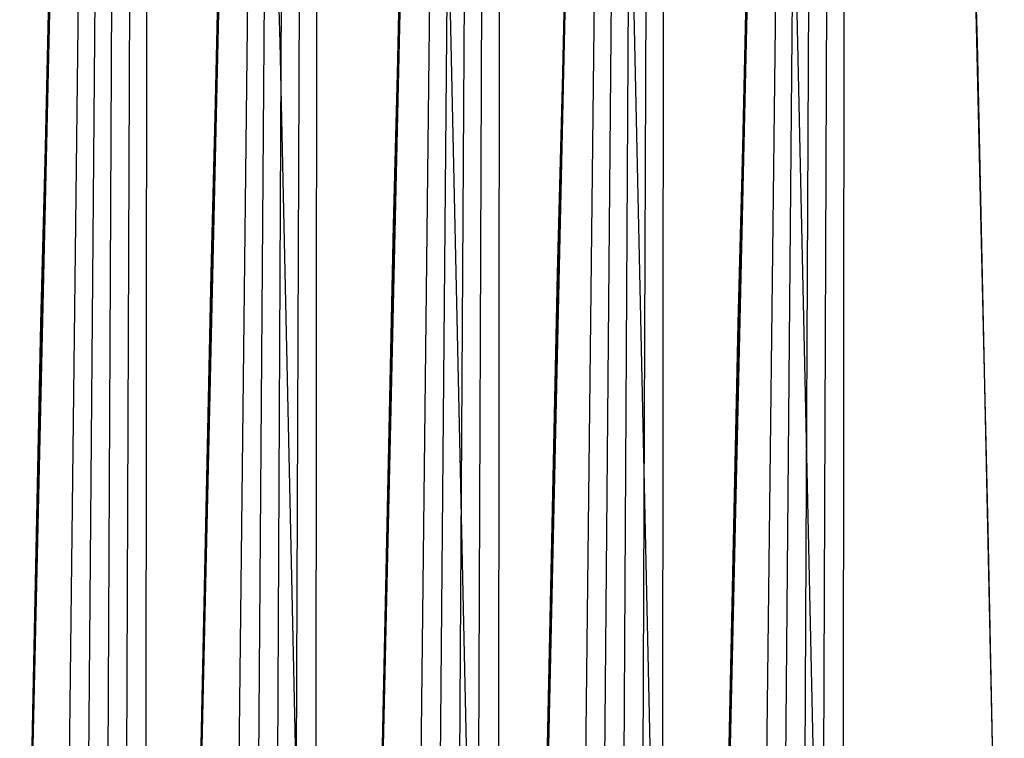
# Model space of a CAD drawing. Extents: x -1.87 to 2.02, y -1.45 to 3.07.
# Tile 52 of 59: x 0.59 to 0.72, y 2.2 to 2.3. Entities that reach past the tile are written whole.
import ezdxf

# ---------------------------------------------------------------- set-up
doc = ezdxf.new("R2010")
doc.units = 0

msp = doc.modelspace()

# ---------------------------------------------------------------- linework, layer by layer
at = {"layer": 'Layer 1', "color": 7, "linetype": 'CONTINUOUS'}
for p, q in [((0.652338, 2.14356), (0.653238, 2.369365)), ((0.655138, 2.143248), (0.655304, 2.370089)), ((0.64992, 2.1761), (0.651039, 2.367928)), ((0.631098, 2.136869), (0.631265, 2.363707)), ((0.676728, 2.136869), (0.676895, 2.363707)), ((0.628299, 2.137178), (0.629199, 2.362983)), ((0.673929, 2.137178), (0.674829, 2.362983)), ((0.671511, 2.169721), (0.67263, 2.36155)), ((0.608704, 2.130358), (0.608871, 2.357199)), ((0.700515, 2.130358), (0.700682, 2.357199)), ((0.605905, 2.130666), (0.606801, 2.356471)), ((0.697716, 2.130666), (0.698612, 2.356471)), ((0.643395, 2.351034), (0.641283, 2.27054)), ((0.643395, 2.351034), (0.641283, 2.27054)), ((0.643279, 2.347833), (0.638527, 2.138452)), ((0.643279, 2.347833), (0.638527, 2.138452)), ((0.626043, 2.188902), (0.626791, 2.346006)), ((0.619356, 2.344653), (0.617244, 2.264162)), ((0.664986, 2.344653), (0.662874, 2.264162)), ((0.664986, 2.344653), (0.662874, 2.264162)), ((0.61924, 2.341452), (0.614488, 2.132074)), ((0.61924, 2.341452), (0.614488, 2.132074)), ((0.61924, 2.341452), (0.614488, 2.132074)), ((0.624978, 2.341085), (0.626342, 2.294603)), ((0.66487, 2.341452), (0.660118, 2.132074)), ((0.66487, 2.341452), (0.660118, 2.132074)), ((0.716789, 2.341085), (0.718153, 2.294603)), ((0.603646, 2.18239), (0.604393, 2.339494)), ((0.695458, 2.18239), (0.696208, 2.339494)), ((0.596962, 2.338144), (0.594849, 2.257649)), ((0.688773, 2.338144), (0.68666, 2.257649)), ((0.596846, 2.334943), (0.59209, 2.125558)), ((0.596846, 2.334943), (0.59209, 2.125558)), ((0.596846, 2.334943), (0.59209, 2.125558)), ((0.596824, 2.334297), (0.592116, 2.126889)), ((0.688657, 2.334943), (0.683901, 2.125558)), ((0.688657, 2.334943), (0.683901, 2.125558)), ((0.688657, 2.334943), (0.683901, 2.125558)), ((0.638845, 2.154562), (0.642724, 2.329538)), ((0.614806, 2.14818), (0.618685, 2.323158)), ((0.660436, 2.14818), (0.664315, 2.323158)), ((0.592409, 2.141668), (0.596291, 2.316648)), ((0.684219, 2.141668), (0.6881, 2.316648)), ((0.644662, 2.174784), (0.646279, 2.314302)), ((0.620621, 2.168403), (0.622239, 2.30792)), ((0.666254, 2.168403), (0.66787, 2.30792)), ((0.719622, 2.230516), (0.717796, 2.308655)), ((0.672778, 2.307494), (0.675823, 2.167582)), ((0.598226, 2.161891), (0.599842, 2.301408)), ((0.648737, 2.301114), (0.651784, 2.1612)), ((0.690037, 2.161891), (0.691653, 2.301408)), ((0.69437, 2.301114), (0.697417, 2.1612)), ((0.626342, 2.294603), (0.62939, 2.154689)), ((0.718153, 2.294603), (0.721201, 2.154689)), ((0.641283, 2.27054), (0.639148, 2.16966)), ((0.641283, 2.27054), (0.639148, 2.16966)), ((0.617244, 2.264162), (0.615108, 2.163282)), ((0.662874, 2.264162), (0.660738, 2.163282)), ((0.662874, 2.264162), (0.660738, 2.163282)), ((0.594849, 2.257649), (0.592711, 2.156767)), ((0.68666, 2.257649), (0.684522, 2.156767)), ((0.721748, 2.127145), (0.719622, 2.230516))]:
    msp.add_line(p, q, dxfattribs=at)
at = {"layer": 'Layer 1', "color": 8, "linetype": 'CONTINUOUS'}
for p, q in [((0.643395, 2.351034), (0.641283, 2.27054)), ((0.664986, 2.344653), (0.662874, 2.264162)), ((0.62346, 2.18459), (0.624626, 2.34276)), ((0.61924, 2.341452), (0.614488, 2.132074)), ((0.596962, 2.338144), (0.594849, 2.257649)), ((0.688773, 2.338144), (0.68666, 2.257649)), ((0.647263, 2.173156), (0.648487, 2.313467)), ((0.668853, 2.166774), (0.670077, 2.307085)), ((0.600829, 2.160263), (0.602051, 2.300576)), ((0.692638, 2.160263), (0.693861, 2.300576)), ((0.641283, 2.27054), (0.639148, 2.16966)), ((0.662874, 2.264162), (0.660738, 2.163282)), ((0.594849, 2.257649), (0.592711, 2.156767)), ((0.68666, 2.257649), (0.684522, 2.156767))]:
    msp.add_line(p, q, dxfattribs=at)

doc.saveas('drawing.dxf')
